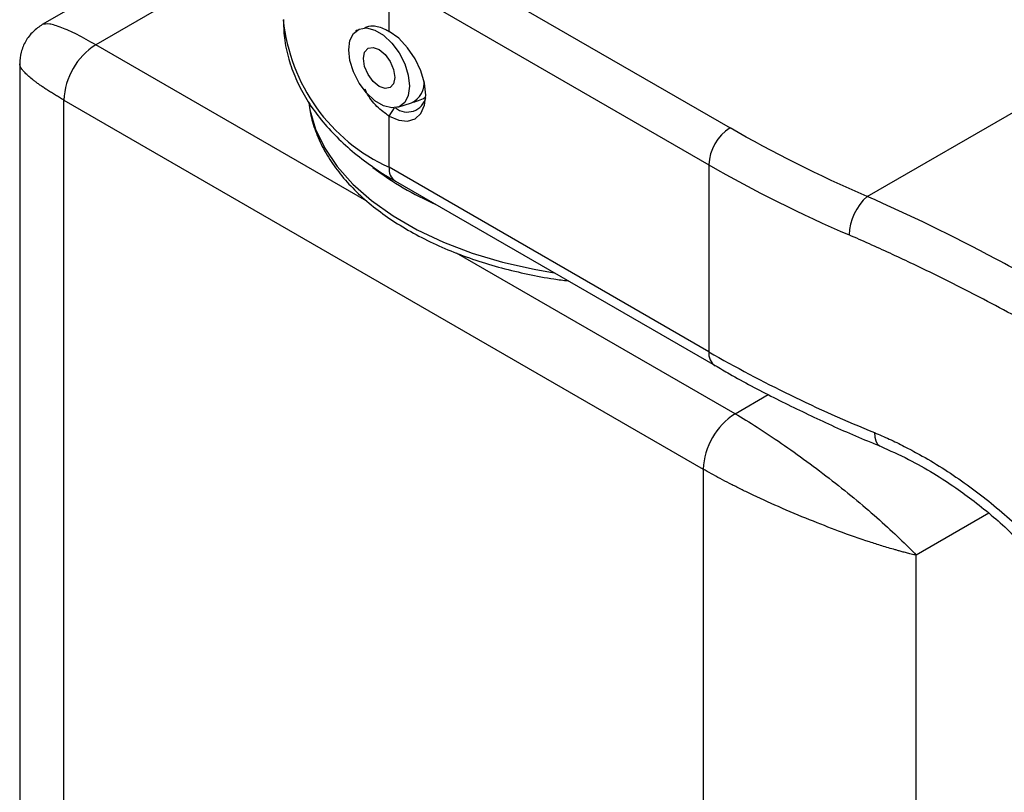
# Model space of a CAD drawing. Header units: millimetres. Extents: x 13 to 546, y 13 to 419.
# Tile 13 of 16: x 453 to 486, y 336 to 362. Entities that reach past the tile are written whole.
import ezdxf

# ---------------------------------------------------------------- set-up
doc = ezdxf.new("R2010")
doc.units = ezdxf.units.MM
doc.header["$LTSCALE"] = 2

msp = doc.modelspace()

# ---------------------------------------------------------------- linework, layer by layer
for p, q in [((461.818, 366.105), (453.823, 361.489)), ((461.818, 364.414), (455.598, 360.823)), ((481.194, 355.789), (496.446, 364.594)), ((466.04, 364.185), (476.647, 358.062)), ((465.333, 362.961), (475.94, 356.838)), ((465.333, 361.266), (465.333, 362.961)), ((464.271, 361.311), (464.216, 361.263)), ((464.593, 355.63), (455.598, 360.823)), ((453.073, 360.19), (453.073, 285.926)), ((454.538, 358.986), (475.751, 346.74)), ((454.538, 283.048), (454.538, 358.986)), ((465.619, 358.748), (466.072, 358.892)), ((465.333, 358.45), (465.511, 358.726)), ((465.333, 356.755), (465.333, 358.45)), ((475.94, 356.838), (475.94, 350.632)), ((475.94, 350.632), (465.333, 356.755)), ((465.54, 356.297), (476.147, 350.174)), ((476.811, 348.577), (467.573, 353.91)), ((476.811, 348.577), (477.914, 349.214)), ((475.751, 346.74), (475.751, 270.802)), ((485.235, 345.275), (482.822, 343.882)), ((482.822, 273.66), (482.822, 343.882))]:
    msp.add_line(p, q)
at = {"flags": 128}
for points in [[(466.008, 359.45), (465.967, 359.14), (465.848, 358.905), (465.66, 358.763), (465.419, 358.724), (465.143, 358.794), (464.857, 358.965), (464.581, 359.225), (464.34, 359.551), (464.152, 359.918), (464.033, 360.295), (463.992, 360.653), (464.033, 360.963), (464.152, 361.198), (464.34, 361.34), (464.581, 361.379), (464.857, 361.309), (465.143, 361.138), (465.419, 360.878), (465.66, 360.552), (465.848, 360.185), (465.967, 359.808), (466.008, 359.45)], [(465.333, 358.45), (465.649, 358.315), (465.943, 358.286), (466.195, 358.364), (466.389, 358.544), (466.511, 358.813), (466.553, 359.154), (466.511, 359.542), (466.389, 359.952), (466.195, 360.356), (465.943, 360.725), (465.649, 361.036), (465.333, 361.266)], [(464.479, 360.363), (464.519, 360.574), (464.632, 360.705), (464.801, 360.736), (465, 360.664), (465.2, 360.498), (465.369, 360.264), (465.482, 359.998), (465.521, 359.74), (465.482, 359.529), (465.369, 359.398), (465.2, 359.367), (465, 359.439), (464.801, 359.605), (464.632, 359.839), (464.519, 360.105), (464.479, 360.363)], [(462.663, 358.895), (462.703, 358.66), (462.892, 358.016), (463.194, 357.386), (463.607, 356.777), (464.127, 356.196), (464.747, 355.649), (465.461, 355.141), (466.262, 354.679), (467.141, 354.267), (468.089, 353.909), (469.095, 353.609), (470.15, 353.37), (470.806, 353.257)], [(481.433, 347.952), (481.444, 347.802), (481.477, 347.675), (481.53, 347.578), (481.602, 347.512), (481.633, 347.497)]]:
    msp.add_lwpolyline(points, dxfattribs=at)
for centre, radius, start, end in [((467.824, 362.252), 6.035, 185.6948, 245.6253), ((456.84, 358.881), 2.305, 122.6055, 177.3945), ((465.769, 359.549), 0.724, 294.7542, 7.9524), ((465.938, 359.218), 0.629, 231.0251, 346.846), ((477.475, 356.768), 1.537, 122.6055, 177.3945), ((498.325, 395.793), 44.929, 240.1168, 246.758), ((471.027, 364.931), 10.281, 232.6922, 246.2219), ((465.809, 356.694), 0.48, 172.7442, 235.9436), ((482.368, 354.46), 1.773, 131.4414, 178.3755), ((476.428, 350.577), 0.491, 173.6384, 235.6761), ((498.666, 390.243), 45.667, 240.1555, 247.8293), ((478.054, 346.635), 2.305, 122.6055, 177.3945)]:
    msp.add_arc(centre, radius, start, end)
for points, knots in [([(453.823, 361.489), (453.716, 361.416), (453.499, 361.269), (453.26, 360.948), (453.102, 360.581), (453.083, 360.319), (453.073, 360.19)], [0, 0, 0, 0, 0.245683, 0.5000224, 0.75435, 1, 1, 1, 1]), ([(455.598, 360.823), (455.385, 360.942), (454.953, 361.183), (454.435, 361.412), (454.024, 361.538), (453.892, 361.506), (453.823, 361.489)], [0, 0, 0, 0, 0.229357, 0.465323, 0.721459, 1, 1, 1, 1]), ([(461.824, 361.662), (461.829, 361.459), (461.84, 361.017), (461.984, 360.36), (462.219, 359.7), (462.542, 359.074), (462.952, 358.47), (463.447, 357.894), (464.02, 357.349), (464.671, 356.846), (465.183, 356.496), (465.494, 356.328), (465.545, 356.3)], [0, 0, 0, 0, 0.097153, 0.211516, 0.318076, 0.425968, 0.53516, 0.645366, 0.756176, 0.867194, 0.978106, 1, 1, 1, 1]), ([(464.529, 361.394), (464.615, 361.423), (464.8, 361.483), (465.096, 361.394), (465.284, 361.292), (465.333, 361.266)], [0, 0, 0, 0, 0.390209, 0.841316, 1, 1, 1, 1]), ([(454.538, 358.986), (454.489, 359.014), (454.393, 359.07), (454.255, 359.153), (454.124, 359.234), (453.999, 359.313), (453.881, 359.391), (453.77, 359.467), (453.667, 359.54), (453.571, 359.612), (453.457, 359.701), (453.336, 359.804), (453.221, 359.917), (453.137, 360.02), (453.083, 360.114), (453.076, 360.164), (453.073, 360.19)], [0, 0, 0, 0, 0.050599, 0.101379, 0.152381, 0.203648, 0.255222, 0.307143, 0.359452, 0.412187, 0.465387, 0.565317, 0.668551, 0.775291, 0.885719, 1, 1, 1, 1]), ([(465.333, 358.45), (465.195, 358.549), (464.919, 358.749), (464.646, 359.094), (464.549, 359.313), (464.533, 359.348)], [0, 0, 0, 0, 0.455758, 0.911556, 1, 1, 1, 1]), ([(466.069, 358.897), (466.226, 358.943), (466.387, 358.99), (466.528, 359.077), (466.531, 359.079)], [0, 0, 0, 0, 0.978288, 1, 1, 1, 1]), ([(462.668, 358.914), (462.691, 358.745), (462.741, 358.374), (462.934, 357.81), (463.218, 357.228), (463.592, 356.666), (464.048, 356.13), (464.581, 355.624), (465.187, 355.153), (465.859, 354.719), (466.59, 354.325), (467.373, 353.974), (468.198, 353.669), (469.054, 353.411), (469.923, 353.205), (470.664, 353.065), (471.115, 353.008), (471.272, 352.988)], [0, 0, 0, 0, 0.05792, 0.127869, 0.198253, 0.269025, 0.340048, 0.411161, 0.48223, 0.553152, 0.623814, 0.69413, 0.763955, 0.833009, 0.900683, 0.96538, 1, 1, 1, 1]), ([(507.481, 330.14), (507.481, 331.572), (507.224, 332.961), (506.629, 334.662), (506.496, 335), (506.203, 335.674), (506.043, 336.01), (505.531, 337.001), (505.145, 337.643), (504.298, 338.903), (503.836, 339.519), (502.844, 340.732), (502.312, 341.329), (500.654, 343.071), (499.456, 344.175), (497.545, 345.781), (496.888, 346.308), (495.875, 347.087), (495.532, 347.346), (494.842, 347.856), (494.495, 348.107), (492.751, 349.347), (491.326, 350.288), (489.151, 351.63), (488.419, 352.066), (487.311, 352.702), (486.94, 352.911), (486.204, 353.318), (485.838, 353.516), (484.016, 354.484), (482.588, 355.18), (481.194, 355.789)], [0, 0, 0, 0, 0.125, 0.125, 0.15625, 0.15625, 0.1875, 0.1875, 0.25, 0.25, 0.3125, 0.3125, 0.375, 0.375, 0.5, 0.5, 0.5625, 0.5625, 0.59375, 0.59375, 0.625, 0.625, 0.75, 0.75, 0.8125, 0.8125, 0.84375, 0.84375, 0.875, 0.875, 1, 1, 1, 1]), ([(506.784, 329.971), (506.783, 330.084), (506.781, 330.31), (506.765, 330.648), (506.739, 330.987), (506.702, 331.325), (506.655, 331.663), (506.598, 332), (506.53, 332.338), (506.451, 332.676), (506.362, 333.013), (506.263, 333.351), (506.153, 333.688), (505.842, 334.561), (505.192, 335.969), (504.018, 337.817), (502.599, 339.605), (501.009, 341.293), (499.257, 342.925), (497.391, 344.482), (495.415, 345.989), (493.36, 347.434), (491.256, 348.814), (489.106, 350.132), (486.942, 351.374), (485.254, 352.279), (484.064, 352.885), (483.351, 353.24), (482.647, 353.58), (481.953, 353.905), (481.268, 354.217), (480.819, 354.412), (480.595, 354.51)], [0, 0, 0, 0, 0.010269, 0.02054, 0.030821, 0.041118, 0.051436, 0.061784, 0.072166, 0.08259, 0.093061, 0.103586, 0.11417, 0.124821, 0.186187, 0.250194, 0.311755, 0.375578, 0.437269, 0.50005, 0.562671, 0.62527, 0.687739, 0.74947, 0.81262, 0.874788, 0.895902, 0.91689, 0.937772, 0.958571, 0.979306, 1, 1, 1, 1]), ([(476.154, 350.178), (476.311, 350.086), (476.933, 349.717), (478.087, 349.112), (479.615, 348.369), (480.802, 347.833), (481.493, 347.559), (481.637, 347.502)], [0, 0, 0, 0, 0.093329, 0.371357, 0.649207, 0.926845, 1, 1, 1, 1]), ([(476.811, 348.577), (477.274, 348.31), (477.801, 347.974), (478.904, 347.214), (479.48, 346.791), (480.593, 345.922), (481.129, 345.476), (482.082, 344.63), (482.498, 344.23), (482.822, 343.882)], [0, 0, 0, 0, 0.25, 0.25, 0.5, 0.5, 0.75, 0.75, 1, 1, 1, 1]), ([(481.433, 347.952), (481.515, 347.918), (481.68, 347.849), (481.928, 347.737), (482.178, 347.62), (482.428, 347.495), (482.678, 347.365), (483.096, 347.137), (483.68, 346.79), (484.42, 346.294), (485.142, 345.754), (486.072, 344.976), (487.155, 343.907), (488.085, 342.73), (488.702, 341.745), (489.096, 340.987), (489.411, 340.22), (489.603, 339.576), (489.713, 339.063), (489.772, 338.677), (489.809, 338.295), (489.813, 338.045), (489.816, 337.92)], [0, 0, 0, 0, 0.020796, 0.041575, 0.062357, 0.083163, 0.104012, 0.124925, 0.187457, 0.250112, 0.312468, 0.374769, 0.499933, 0.624282, 0.687171, 0.749451, 0.812028, 0.874103, 0.905702, 0.937152, 0.968551, 1, 1, 1, 1]), ([(481.633, 347.497), (481.944, 347.36), (482.532, 347.1), (483.372, 346.623), (484.1, 346.151), (484.764, 345.667), (485.382, 345.165), (485.983, 344.622), (486.543, 344.058), (487.074, 343.459), (487.606, 342.776), (488.093, 342.041), (488.529, 341.234), (488.88, 340.385), (489.145, 339.436), (489.181, 338.793), (489.2, 338.456)], [0, 0, 0, 0, 0.086728, 0.163546, 0.231302, 0.289185, 0.351944, 0.411574, 0.47169, 0.531569, 0.593598, 0.671053, 0.739872, 0.817175, 0.904039, 1, 1, 1, 1]), ([(482.822, 343.882), (482.766, 343.895), (482.662, 343.92), (482.505, 343.959), (482.363, 343.997), (482.236, 344.032), (482.018, 344.093), (481.705, 344.186), (481.098, 344.38), (480.306, 344.656), (479.282, 345.054), (478.278, 345.476), (477.491, 345.837), (476.957, 346.097), (476.628, 346.263), (476.316, 346.426), (476.021, 346.586), (475.841, 346.689), (475.751, 346.74)], [0, 0, 0, 0, 0.032368, 0.061317, 0.086845, 0.108953, 0.12764, 0.198559, 0.261391, 0.405754, 0.531598, 0.661978, 0.781847, 0.826576, 0.870647, 0.914166, 0.957245, 1, 1, 1, 1])]:
    msp.add_open_spline(points, degree=3, knots=knots)
msp.add_open_spline([(481.194, 355.789), (479.586, 356.483), (478.067, 357.243), (476.647, 358.062)], degree=3)

doc.saveas('drawing.dxf')
